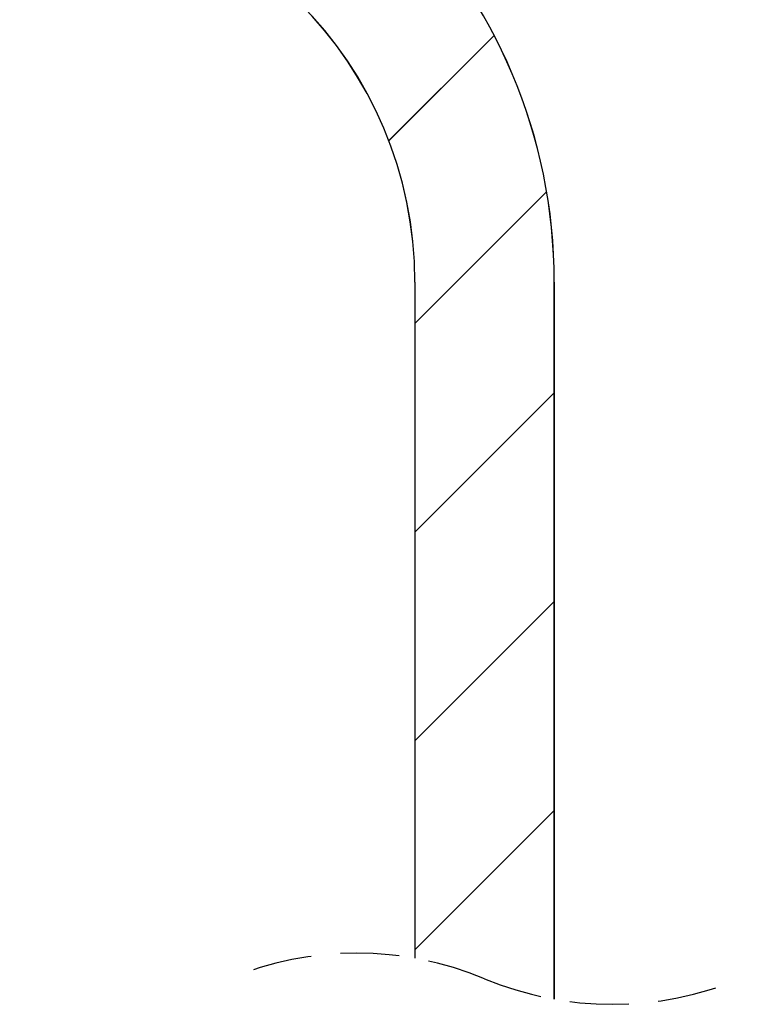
# Model space of a CAD drawing. Extents: x 32 to 818, y 22 to 579.
# Tile 4 of 8: x 688 to 719, y 261 to 303. Entities that reach past the tile are written whole.
import ezdxf

# ---------------------------------------------------------------- set-up
doc = ezdxf.new("R2010")
doc.units = 0
doc.header["$LTSCALE"] = 2
doc.linetypes.add('HIDDEN', pattern=[1.905, 1.27, -0.635])
doc.layers.get('0').update_dxf_attribs({"linetype": 'CONTINUOUS'})

# ---------------------------------------------------------------- blocks, each defined once
blk = doc.blocks.new('SW_HATCH_0')
at = {"color": 0, "linetype": 'CONTINUOUS'}
for p, q in [((73.281, -88.364), (77.805, -83.839)), ((74.405, -96.22), (80.065, -90.56)), ((74.405, -105.201), (80.395, -99.21)), ((74.405, -114.181), (80.395, -108.19)), ((74.405, -123.161), (80.395, -117.17))]:
    blk.add_line(p, q, dxfattribs=at)

msp = doc.modelspace()

# ---------------------------------------------------------------- linework, layer by layer
at = {"color": 7, "linetype": 'CONTINUOUS'}
for p, q in [((703.971, 297.826), (708.495, 302.35)), ((705.094, 289.969), (710.755, 295.63)), ((705.09, 291.747), (705.09, 262.662)), ((705.094, 291.747), (705.094, 262.661)), ((711.085, 260.903), (711.085, 291.747)), ((711.09, 260.902), (711.09, 291.747)), ((705.094, 280.989), (711.085, 286.98)), ((705.094, 272.009), (711.085, 277.999)), ((705.094, 263.028), (711.085, 269.019))]:
    msp.add_line(p, q, dxfattribs=at)
at = {"color": 8, "linetype": 'CONTINUOUS'}
for p, q in [((705.09, 291.747), (705.094, 291.747)), ((711.085, 291.747), (711.09, 291.747))]:
    msp.add_line(p, q, dxfattribs=at)
at = {"color": 7, "linetype": 'CONTINUOUS'}
for radius in [23, 22.995, 17.005, 17]:
    msp.add_arc((688.089, 291.747), radius, 0, 90, dxfattribs=at)
at = {"color": 7, "linetype": 'HIDDEN'}
for centre, start, end in [((702.59, 248.582), 67.3801, 112.6199), ((713.59, 274.982), 247.3801, 292.6199)]:
    msp.add_arc(centre, 14.3, start, end, dxfattribs=at)

# ---------------------------------------------------------------- block references
at = {"color": 7, "linetype": 'CONTINUOUS'}
msp.add_blockref('SW_HATCH_0', (630.69, 386.189), dxfattribs=at)

doc.saveas('drawing.dxf')
